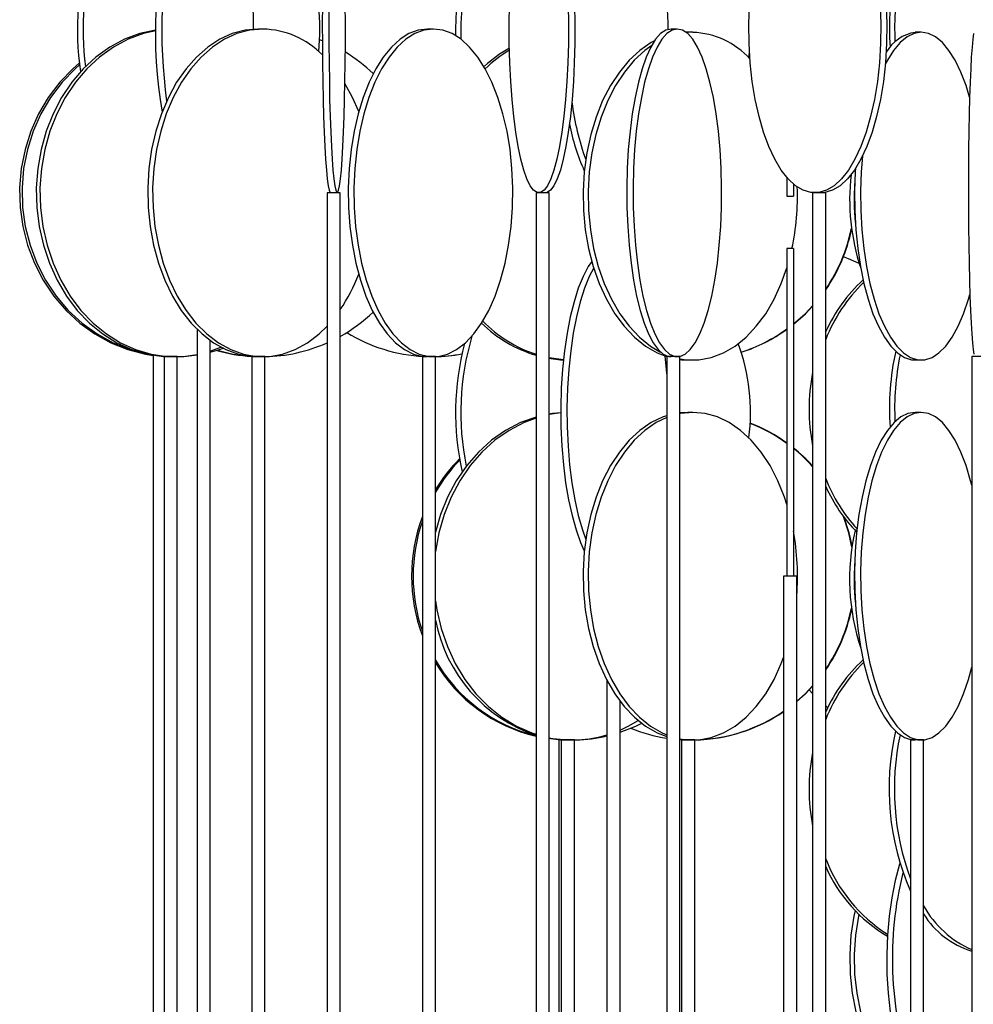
# Model space of a CAD drawing. Header units: millimetres. Extents: x 689 to 2936, y 194 to 2979.
# Tile 36 of 45: x 2385 to 2530, y 2014 to 2164. Entities that reach past the tile are written whole.
import ezdxf

# ---------------------------------------------------------------- set-up
doc = ezdxf.new("R2010")
doc.units = ezdxf.units.MM

msp = doc.modelspace()

# ---------------------------------------------------------------- linework, layer by layer
at = {"color": 7, "linetype": 'Continuous', "lineweight": 25}
for p, q in [((2421.83, 2162.99), (2421.09, 2162.99)), ((2447.86, 2162.99), (2446.98, 2162.99)), ((2485.1, 2162.99), (2484.14, 2162.99)), ((2486.69, 2162.49), (2486.45, 2162.49)), ((2487.46, 2162.49), (2486.51, 2162.44)), ((2487.46, 2162.49), (2486.69, 2162.49)), ((2522.35, 2162.49), (2521.42, 2162.49)), ((2430.91, 2161.19), (2430.47, 2161.36)), ((2496.02, 2158.6), (2496.12, 2159.47)), ((2501.83, 2140.34), (2501.83, 2137.49)), ((2502.83, 2139.34), (2502.83, 2137.49)), ((2431.64, 2137.99), (2431.64, 1587.49)), ((2433.64, 2137.99), (2431.64, 2137.99)), ((2433.64, 1587.49), (2433.64, 2137.99)), ((2463.54, 2137.99), (2463.54, 1587.49)), ((2465.54, 2137.99), (2463.54, 2137.99)), ((2465.54, 1587.49), (2465.54, 2137.99)), ((2501.83, 2137.49), (2502.83, 2137.49)), ((2505.76, 2137.99), (2505.76, 1587.49)), ((2507.76, 2137.99), (2505.76, 2137.99)), ((2507.76, 1587.49), (2507.76, 2137.99)), ((2502.83, 2129.49), (2501.83, 2129.49)), ((2501.83, 2129.49), (2501.83, 2079.49)), ((2502.83, 2129.49), (2502.83, 2079.49)), ((2411.79, 2117.15), (2411.79, 1587.49)), ((2413.79, 1587.49), (2413.79, 2115.46)), ((2405.05, 2113.22), (2405.05, 1587.49)), ((2406.74, 2112.99), (2406.74, 1577.59)), ((2408.3, 2112.99), (2406.74, 2112.99)), ((2407.05, 2112.99), (2407.05, 2113.01)), ((2408.74, 2112.99), (2408.3, 2112.99)), ((2408.74, 1583.98), (2408.74, 2112.99)), ((2420.12, 2112.99), (2420.12, 1562.49)), ((2421.86, 2112.99), (2420.12, 2112.99)), ((2422.12, 2112.99), (2421.86, 2112.99)), ((2422.12, 1562.49), (2422.12, 2112.99)), ((2446.18, 2112.99), (2446.18, 1562.49)), ((2448.05, 2112.99), (2446.18, 2112.99)), ((2448.18, 2112.99), (2448.05, 2112.99)), ((2448.18, 1562.49), (2448.18, 2112.99)), ((2465.54, 2112.84), (2467.71, 2112.54)), ((2483.49, 2112.99), (2483.49, 1562.49)), ((2485.49, 2112.99), (2483.49, 2112.99)), ((2485.49, 1562.49), (2485.49, 2112.99)), ((2530.05, 2112.99), (2530.05, 1562.49)), ((2532.05, 2112.99), (2530.05, 2112.99)), ((2486.69, 2112.49), (2487.46, 2112.49)), ((2521.42, 2112.49), (2522.35, 2112.49)), ((2486.69, 2104.49), (2485.49, 2104.42)), ((2487.46, 2104.49), (2486.69, 2104.49)), ((2522.35, 2104.49), (2521.42, 2104.49)), ((2501.33, 2079.49), (2501.33, 1643.99)), ((2503.33, 2079.49), (2501.33, 2079.49)), ((2503.33, 1643.99), (2503.33, 2079.49)), ((2474.35, 2063.6), (2474.35, 1643.99)), ((2505.25, 2062.14), (2505.76, 2061.6)), ((2476.35, 1643.99), (2476.35, 2060.43)), ((2467.05, 1643.99), (2467.05, 2054.55)), ((2467.39, 2054.49), (2467.39, 1625.18)), ((2468.92, 2054.49), (2467.39, 2054.49)), ((2469.39, 2054.49), (2468.92, 2054.49)), ((2469.39, 1636.59), (2469.39, 2054.49)), ((2485.49, 2054.55), (2485.74, 2054.53)), ((2485.76, 2054.49), (2485.76, 1618.99)), ((2487.53, 2054.49), (2485.76, 2054.49)), ((2487.76, 2054.49), (2487.53, 2054.49)), ((2487.76, 1618.99), (2487.76, 2054.49)), ((2520.7, 2054.49), (2520.7, 1618.99)), ((2522.7, 2054.49), (2520.7, 2054.49)), ((2522.7, 1618.99), (2522.7, 2054.49))]:
    msp.add_line(p, q, dxfattribs=at)
at = {"color": 7, "linetype": 'Continuous', "lineweight": 25, "flags": 128}
for points in [[(2430.92, 2166.68), (2430.9, 2163.73), (2430.91, 2160.77), (2430.93, 2157.84), (2430.97, 2154.98), (2431.02, 2152.24), (2431.1, 2149.64), (2431.18, 2147.24), (2431.29, 2145.05), (2431.4, 2143.12), (2431.52, 2141.46), (2431.66, 2140.11), (2431.8, 2139.08), (2431.94, 2138.38), (2432.09, 2138.03), (2432.17, 2137.99)], [(2431.91, 2166.68), (2431.9, 2163.73), (2431.91, 2160.77), (2431.93, 2157.84), (2431.97, 2154.98), (2432.02, 2152.24), (2432.1, 2149.64), (2432.18, 2147.24), (2432.28, 2145.05), (2432.4, 2143.12), (2432.52, 2141.46), (2432.65, 2140.11), (2432.79, 2139.08), (2432.94, 2138.38), (2433.09, 2138.03), (2433.24, 2138.03), (2433.39, 2138.38), (2433.53, 2139.08), (2433.67, 2140.11), (2433.81, 2141.46), (2433.93, 2143.12), (2434.04, 2145.05), (2434.14, 2147.24), (2434.23, 2149.64), (2434.3, 2152.24), (2434.36, 2154.98), (2434.4, 2157.84), (2434.42, 2160.77), (2434.43, 2163.73), (2434.41, 2166.68)], [(2468.43, 2166.68), (2468.48, 2163.73), (2468.47, 2160.77), (2468.39, 2157.84), (2468.24, 2154.98), (2468.04, 2152.24), (2467.78, 2149.64), (2467.47, 2147.24), (2467.11, 2145.05), (2466.7, 2143.12), (2466.26, 2141.46), (2465.78, 2140.11), (2465.28, 2139.08), (2464.76, 2138.38), (2464.22, 2138.03), (2463.69, 2138.03), (2463.15, 2138.38), (2462.63, 2139.08), (2462.13, 2140.11), (2461.65, 2141.46), (2461.21, 2143.12), (2460.8, 2145.05), (2460.44, 2147.24), (2460.12, 2149.64), (2459.87, 2152.24), (2459.66, 2154.98), (2459.52, 2157.84), (2459.44, 2160.77), (2459.43, 2163.73), (2459.47, 2166.68)], [(2469.42, 2166.68), (2469.46, 2163.73), (2469.45, 2160.77), (2469.37, 2157.84), (2469.23, 2154.98), (2469.03, 2152.24), (2468.77, 2149.64), (2468.45, 2147.24), (2468.09, 2145.05), (2467.69, 2143.12), (2467.24, 2141.46), (2466.76, 2140.11), (2466.26, 2139.08), (2465.74, 2138.38), (2465.21, 2138.03), (2464.94, 2137.99)], [(2516.07, 2166.68), (2516.17, 2163.73), (2516.14, 2160.77), (2515.96, 2157.84), (2515.64, 2154.98), (2515.2, 2152.24), (2514.62, 2149.64), (2513.92, 2147.24), (2513.12, 2145.05), (2512.21, 2143.12), (2511.22, 2141.46), (2510.16, 2140.11), (2509.04, 2139.08), (2507.88, 2138.38), (2506.7, 2138.03), (2505.5, 2138.03), (2504.32, 2138.38), (2503.16, 2139.08), (2502.04, 2140.11), (2500.97, 2141.46), (2499.98, 2143.12), (2499.08, 2145.05), (2498.27, 2147.24), (2497.58, 2149.64), (2497, 2152.24), (2496.55, 2154.98), (2496.24, 2157.84), (2496.06, 2160.77), (2496.03, 2163.73), (2496.13, 2166.68)], [(2516.98, 2166.68), (2517.09, 2163.73), (2517.05, 2160.77), (2516.87, 2157.84), (2516.56, 2154.98), (2516.11, 2152.24), (2515.53, 2149.64), (2514.84, 2147.24), (2514.03, 2145.05), (2513.13, 2143.12), (2512.14, 2141.46), (2511.08, 2140.11), (2509.96, 2139.08), (2508.8, 2138.38), (2507.61, 2138.03), (2507.01, 2137.99)], [(2405.46, 2162.82), (2405.43, 2162.81), (2403.02, 2162.29), (2400.68, 2161.42), (2398.44, 2160.23), (2396.33, 2158.72), (2394.39, 2156.93), (2392.63, 2154.86), (2391.09, 2152.56), (2389.78, 2150.06), (2388.73, 2147.38), (2387.95, 2144.58), (2387.45, 2141.68), (2387.23, 2138.73), (2387.3, 2135.77), (2387.66, 2132.84), (2388.31, 2129.98), (2389.23, 2127.24), (2390.41, 2124.64), (2391.83, 2122.24), (2393.49, 2120.05), (2395.34, 2118.12), (2397.37, 2116.46), (2399.54, 2115.11), (2401.84, 2114.08), (2404.22, 2113.38), (2406.65, 2113.03), (2407.87, 2112.99)], [(2405.46, 2162.73), (2403.58, 2162.29), (2401.24, 2161.42), (2399, 2160.23), (2396.9, 2158.72), (2394.95, 2156.93), (2393.2, 2154.86), (2391.65, 2152.56), (2390.35, 2150.06), (2389.3, 2147.38), (2388.51, 2144.58), (2388.01, 2141.68), (2387.79, 2138.73), (2387.86, 2135.77), (2388.23, 2132.84), (2388.87, 2129.98), (2389.79, 2127.24), (2390.97, 2124.64), (2392.4, 2122.24), (2394.05, 2120.05), (2395.9, 2118.12), (2397.93, 2116.46), (2400.11, 2115.11), (2402.4, 2114.08), (2404.78, 2113.38), (2407.21, 2113.03), (2409.66, 2113.03), (2411.79, 2113.32)], [(2421.09, 2162.99), (2419.1, 2162.81), (2417.14, 2162.29), (2415.23, 2161.42), (2413.4, 2160.23), (2411.68, 2158.72), (2410.1, 2156.93), (2408.66, 2154.86), (2407.41, 2152.56), (2406.34, 2150.06), (2405.48, 2147.38), (2404.84, 2144.58), (2404.43, 2141.68), (2404.26, 2138.73), (2404.31, 2135.77), (2404.61, 2132.84), (2405.13, 2129.98), (2405.88, 2127.24), (2406.85, 2124.64), (2408.01, 2122.24), (2409.36, 2120.05), (2410.87, 2118.12), (2412.53, 2116.46), (2414.3, 2115.11), (2416.17, 2114.08), (2418.11, 2113.38), (2420.09, 2113.03), (2421.09, 2112.99)], [(2421.83, 2162.99), (2419.84, 2162.81), (2417.87, 2162.29), (2415.97, 2161.42), (2414.14, 2160.23), (2412.42, 2158.72), (2410.83, 2156.93), (2409.4, 2154.86), (2408.15, 2152.56), (2407.08, 2150.06), (2406.22, 2147.38), (2405.58, 2144.58), (2405.17, 2141.68), (2404.99, 2138.73), (2405.05, 2135.77), (2405.35, 2132.84), (2405.87, 2129.98), (2406.62, 2127.24), (2407.59, 2124.64), (2408.75, 2122.24), (2410.1, 2120.05), (2411.61, 2118.12), (2413.26, 2116.46), (2415.04, 2115.11), (2416.91, 2114.08), (2418.85, 2113.38), (2420.83, 2113.03), (2422.83, 2113.03), (2424.81, 2113.38), (2426.75, 2114.08), (2428.62, 2115.11), (2430.4, 2116.46), (2431.64, 2117.66)], [(2446.98, 2162.99), (2445.55, 2162.81), (2444.13, 2162.29), (2442.76, 2161.42), (2441.44, 2160.23), (2440.2, 2158.72), (2439.06, 2156.93), (2438.03, 2154.86), (2437.13, 2152.56), (2436.36, 2150.06), (2435.74, 2147.38), (2435.28, 2144.58), (2434.98, 2141.68), (2434.86, 2138.73), (2434.9, 2135.77), (2435.11, 2132.84), (2435.49, 2129.98), (2436.03, 2127.24), (2436.72, 2124.64), (2437.56, 2122.24), (2438.53, 2120.05), (2439.62, 2118.12), (2440.81, 2116.46), (2442.09, 2115.11), (2443.44, 2114.08), (2444.84, 2113.38), (2446.26, 2113.03), (2446.98, 2112.99)], [(2447.86, 2162.99), (2446.42, 2162.81), (2445.01, 2162.29), (2443.63, 2161.42), (2442.32, 2160.23), (2441.08, 2158.72), (2439.94, 2156.93), (2438.91, 2154.86), (2438, 2152.56), (2437.23, 2150.06), (2436.61, 2147.38), (2436.15, 2144.58), (2435.86, 2141.68), (2435.73, 2138.73), (2435.77, 2135.77), (2435.99, 2132.84), (2436.36, 2129.98), (2436.9, 2127.24), (2437.6, 2124.64), (2438.44, 2122.24), (2439.41, 2120.05), (2440.49, 2118.12), (2441.69, 2116.46), (2442.97, 2115.11), (2444.31, 2114.08), (2445.71, 2113.38), (2447.14, 2113.03), (2448.57, 2113.03), (2450, 2113.38), (2451.4, 2114.08), (2452.75, 2115.11), (2454.02, 2116.46), (2455.22, 2118.12), (2456.3, 2120.05), (2457.27, 2122.24), (2458.11, 2124.64), (2458.81, 2127.24), (2459.35, 2129.98), (2459.72, 2132.84), (2459.94, 2135.77), (2459.98, 2138.73), (2459.85, 2141.68), (2459.56, 2144.58), (2459.1, 2147.38), (2458.48, 2150.06), (2457.71, 2152.56), (2456.8, 2154.86), (2455.77, 2156.93), (2454.63, 2158.72), (2453.39, 2160.23), (2452.08, 2161.42), (2450.7, 2162.29), (2449.29, 2162.81), (2447.86, 2162.99)], [(2484.14, 2162.99), (2483.34, 2162.81), (2482.55, 2162.29), (2481.79, 2161.42), (2481.05, 2160.23), (2480.36, 2158.72), (2479.73, 2156.93), (2479.15, 2154.86), (2478.65, 2152.56), (2478.22, 2150.06), (2477.88, 2147.38), (2477.62, 2144.58), (2477.45, 2141.68), (2477.38, 2138.73), (2477.41, 2135.77), (2477.52, 2132.84), (2477.74, 2129.98), (2478.04, 2127.24), (2478.42, 2124.64), (2478.89, 2122.24), (2479.43, 2120.05), (2480.04, 2118.12), (2480.7, 2116.46), (2481.42, 2115.11), (2482.17, 2114.08), (2482.94, 2113.38), (2483.74, 2113.03), (2484.14, 2112.99)], [(2485.1, 2162.99), (2484.3, 2162.81), (2483.52, 2162.29), (2482.75, 2161.42), (2482.02, 2160.23), (2481.33, 2158.72), (2480.69, 2156.93), (2480.11, 2154.86), (2479.61, 2152.56), (2479.18, 2150.06), (2478.84, 2147.38), (2478.58, 2144.58), (2478.42, 2141.68), (2478.35, 2138.73), (2478.37, 2135.77), (2478.49, 2132.84), (2478.7, 2129.98), (2479, 2127.24), (2479.39, 2124.64), (2479.85, 2122.24), (2480.39, 2120.05), (2481, 2118.12), (2481.67, 2116.46), (2482.38, 2115.11), (2483.13, 2114.08), (2483.91, 2113.38), (2484.7, 2113.03), (2485.5, 2113.03), (2486.3, 2113.38), (2487.08, 2114.08), (2487.83, 2115.11), (2488.54, 2116.46), (2489.21, 2118.12), (2489.81, 2120.05), (2490.35, 2122.24), (2490.82, 2124.64), (2491.21, 2127.24), (2491.51, 2129.98), (2491.72, 2132.84), (2491.84, 2135.77), (2491.86, 2138.73), (2491.79, 2141.68), (2491.63, 2144.58), (2491.37, 2147.38), (2491.02, 2150.06), (2490.6, 2152.56), (2490.09, 2154.86), (2489.52, 2156.93), (2488.88, 2158.72), (2488.19, 2160.23), (2487.46, 2161.42), (2486.69, 2162.29), (2485.9, 2162.81), (2485.1, 2162.99)], [(2522.35, 2162.49), (2521.25, 2162.31), (2520.17, 2161.79), (2519.12, 2160.92), (2518.12, 2159.73), (2517.17, 2158.22), (2516.86, 2157.62)], [(2529.73, 2152.58), (2529.18, 2154.36), (2528.4, 2156.43), (2527.52, 2158.22), (2526.58, 2159.73), (2525.57, 2160.92), (2524.52, 2161.79), (2523.44, 2162.31), (2522.35, 2162.49)], [(2481.63, 2161.2), (2481.12, 2160.92), (2479.39, 2159.73), (2477.76, 2158.22), (2476.26, 2156.43), (2474.9, 2154.36), (2473.7, 2152.06), (2472.69, 2149.56), (2471.88, 2146.88), (2471.27, 2144.08), (2470.88, 2141.18), (2470.71, 2138.23), (2470.77, 2135.27), (2471.05, 2132.34), (2471.55, 2129.48), (2472.26, 2126.74), (2473.17, 2124.14), (2474.28, 2121.74), (2475.56, 2119.55), (2476.99, 2117.62), (2478.56, 2115.96), (2480.25, 2114.61), (2482.02, 2113.58), (2483.51, 2112.99)], [(2530.33, 2162.29), (2530.21, 2161.42), (2530.1, 2160.23), (2529.99, 2158.72), (2529.9, 2156.93), (2529.81, 2154.86), (2529.73, 2152.56), (2529.67, 2150.06), (2529.62, 2147.38), (2529.58, 2144.58), (2529.55, 2141.68), (2529.54, 2138.73), (2529.54, 2135.77), (2529.56, 2132.84), (2529.59, 2129.98), (2529.64, 2127.24), (2529.7, 2124.64), (2529.77, 2122.24), (2529.85, 2120.05), (2529.94, 2118.12), (2530.05, 2116.46), (2530.15, 2115.11), (2530.27, 2114.08), (2530.39, 2113.38)], [(2481.19, 2160.49), (2480.16, 2159.73), (2478.53, 2158.22), (2477.02, 2156.43), (2475.66, 2154.36), (2474.47, 2152.06), (2473.46, 2149.56), (2472.65, 2146.88), (2472.04, 2144.08), (2471.65, 2141.18), (2471.48, 2138.23), (2471.54, 2135.27), (2471.82, 2132.34), (2472.32, 2129.48), (2473.03, 2126.74), (2473.94, 2124.14), (2475.05, 2121.74), (2476.32, 2119.55), (2477.76, 2117.62), (2479.33, 2115.96), (2481.02, 2114.61), (2482.53, 2113.7)], [(2393.79, 2157.8), (2392.79, 2156.93), (2390.8, 2154.86), (2389.06, 2152.56), (2387.58, 2150.06), (2386.39, 2147.38), (2385.51, 2144.58), (2384.94, 2141.68), (2384.69, 2138.73), (2384.77, 2135.77), (2385.18, 2132.84), (2385.91, 2129.98), (2386.95, 2127.24), (2388.29, 2124.64), (2389.9, 2122.24), (2391.77, 2120.05), (2393.86, 2118.12), (2396.15, 2116.46), (2398.62, 2115.11), (2401.21, 2114.08), (2403.9, 2113.38), (2405.05, 2113.19)], [(2393.82, 2157.53), (2393.14, 2156.93), (2391.16, 2154.86), (2389.42, 2152.56), (2387.94, 2150.06), (2386.75, 2147.38), (2385.87, 2144.58), (2385.3, 2141.68), (2385.05, 2138.73), (2385.13, 2135.77), (2385.54, 2132.84), (2386.27, 2129.98), (2387.31, 2127.24), (2388.64, 2124.64), (2390.26, 2122.24), (2392.12, 2120.05), (2394.22, 2118.12), (2396.51, 2116.46), (2398.97, 2115.11), (2401.57, 2114.08), (2403.92, 2113.45)], [(2436.45, 2150.4), (2435.52, 2152.56), (2434.36, 2154.7)], [(2513.36, 2143.57), (2513.18, 2141.18), (2513.09, 2138.23), (2513.12, 2135.27), (2513.28, 2132.34), (2513.57, 2129.48), (2513.98, 2126.74), (2514.51, 2124.14), (2515.15, 2121.74), (2515.89, 2119.55), (2516.72, 2117.62), (2517.64, 2115.96), (2518.61, 2114.61), (2519.64, 2113.58), (2520.71, 2112.88), (2521.8, 2112.53), (2522.9, 2112.53), (2523.99, 2112.88), (2525.05, 2113.58), (2526.08, 2114.61), (2527.06, 2115.96), (2527.97, 2117.62), (2528.8, 2119.55), (2529.54, 2121.74), (2529.76, 2122.5)], [(2512.28, 2141.68), (2512.25, 2141.18), (2512.16, 2138.23), (2512.19, 2135.27), (2512.35, 2132.34), (2512.64, 2129.48), (2513.05, 2126.74), (2513.58, 2124.14), (2514.22, 2121.74), (2514.96, 2119.55), (2515.8, 2117.62), (2516.71, 2115.96), (2517.68, 2114.61), (2518.71, 2113.58), (2519.78, 2112.88), (2520.87, 2112.53), (2521.42, 2112.49)], [(2512.86, 2127.22), (2511.24, 2127.92), (2510.45, 2128.21)], [(2472.03, 2127.53), (2471.5, 2126.73), (2470.71, 2125.22), (2469.98, 2123.43), (2469.33, 2121.36), (2468.75, 2119.06), (2468.26, 2116.56), (2467.87, 2113.88), (2467.57, 2111.08), (2467.38, 2108.18), (2467.3, 2105.23), (2467.33, 2102.27), (2467.47, 2099.34), (2467.71, 2096.48), (2468.05, 2093.74), (2468.49, 2091.14), (2469.03, 2088.74), (2469.64, 2086.55), (2470.34, 2084.62), (2470.9, 2083.36)], [(2472.33, 2126.52), (2471.66, 2125.22), (2470.93, 2123.43), (2470.28, 2121.36), (2469.7, 2119.06), (2469.21, 2116.56), (2468.82, 2113.88), (2468.52, 2111.08), (2468.34, 2108.18), (2468.25, 2105.23), (2468.28, 2102.27), (2468.42, 2099.34), (2468.66, 2096.48), (2469, 2093.74), (2469.44, 2091.14), (2469.98, 2088.74), (2470.6, 2086.55), (2471.11, 2085.07)], [(2485.49, 2112.68), (2486.51, 2112.53), (2488.41, 2112.53), (2490.29, 2112.88), (2492.13, 2113.58), (2493.91, 2114.61), (2495.59, 2115.96), (2497.16, 2117.62), (2498.6, 2119.55), (2499.87, 2121.74), (2500.98, 2124.14), (2501.83, 2126.54)], [(2502.83, 2117.99), (2504.6, 2119.55), (2505.76, 2120.76)], [(2502.83, 2117.94), (2504.66, 2119.55), (2505.76, 2120.68)], [(2413.79, 2113.84), (2414.46, 2114.08), (2415.4, 2114.46)], [(2413.79, 2113.67), (2415.2, 2114.08), (2415.77, 2114.27)], [(2408.81, 2112.99), (2409.77, 2113.03), (2411.79, 2113.25)], [(2414.84, 2113.96), (2417.3, 2113.38), (2419.83, 2113.06)], [(2465.45, 2112.76), (2467.29, 2112.53), (2467.71, 2112.51)], [(2483.49, 2110.35), (2483.43, 2111.08), (2483.23, 2113.08)], [(2485.49, 2112.56), (2485.74, 2112.53), (2486.69, 2112.49)], [(2505.76, 2106.24), (2505.74, 2105.73), (2505.76, 2103.73)], [(2463.54, 2103.78), (2461.18, 2102.92), (2458.89, 2101.73), (2456.73, 2100.22), (2454.74, 2098.43), (2452.94, 2096.36), (2451.36, 2094.06), (2450.03, 2091.56), (2448.95, 2088.88), (2448.18, 2086.2)], [(2467.3, 2104.44), (2466.04, 2104.31), (2465.45, 2104.22)], [(2467.3, 2104.4), (2466.58, 2104.31), (2465.54, 2104.14)], [(2483.49, 2103.98), (2482.94, 2103.79), (2481.12, 2102.92), (2479.39, 2101.73), (2477.76, 2100.22), (2476.26, 2098.43), (2474.9, 2096.36), (2473.7, 2094.06), (2472.69, 2091.56), (2471.88, 2088.88), (2471.27, 2086.08), (2470.88, 2083.18), (2470.71, 2080.23), (2470.77, 2077.27), (2471.05, 2074.34), (2471.55, 2071.48), (2472.26, 2068.74), (2473.17, 2066.14), (2474.28, 2063.74), (2475.56, 2061.55), (2476.99, 2059.62), (2478.56, 2057.96), (2480.25, 2056.61), (2482.02, 2055.58), (2483.49, 2055)], [(2483.49, 2103.7), (2481.89, 2102.92), (2480.16, 2101.73), (2478.53, 2100.22), (2477.02, 2098.43), (2475.66, 2096.36), (2474.47, 2094.06), (2473.46, 2091.56), (2472.65, 2088.88), (2472.04, 2086.08), (2471.65, 2083.18), (2471.48, 2080.23), (2471.54, 2077.27), (2471.82, 2074.34), (2472.32, 2071.48), (2473.03, 2068.74), (2473.94, 2066.14), (2475.05, 2063.74), (2476.32, 2061.55), (2477.76, 2059.62), (2479.33, 2057.96), (2481.02, 2056.61), (2482.79, 2055.58), (2483.49, 2055.27)], [(2487.46, 2104.49), (2485.57, 2104.31), (2485.49, 2104.3)], [(2501.83, 2090.43), (2501.46, 2091.56), (2500.45, 2094.06), (2499.26, 2096.36), (2497.9, 2098.43), (2496.39, 2100.22), (2494.76, 2101.73), (2493.03, 2102.92), (2491.22, 2103.79), (2489.35, 2104.31), (2487.46, 2104.49)], [(2521.42, 2104.49), (2520.32, 2104.31), (2519.24, 2103.79), (2518.19, 2102.92), (2517.19, 2101.73), (2516.24, 2100.22), (2515.37, 2098.43), (2514.58, 2096.36), (2513.89, 2094.06), (2513.3, 2091.56), (2512.83, 2088.88), (2512.48, 2086.08), (2512.25, 2083.18), (2512.16, 2080.23), (2512.19, 2077.27), (2512.35, 2074.34), (2512.64, 2071.48), (2513.05, 2068.74), (2513.58, 2066.14), (2514.22, 2063.74), (2514.96, 2061.55), (2515.8, 2059.62), (2516.71, 2057.96), (2517.68, 2056.61), (2518.71, 2055.58), (2519.78, 2054.88), (2520.87, 2054.53), (2521.42, 2054.49)], [(2522.35, 2104.49), (2521.25, 2104.31), (2520.17, 2103.79), (2519.12, 2102.92), (2518.12, 2101.73), (2517.17, 2100.22), (2516.3, 2098.43), (2515.51, 2096.36), (2514.82, 2094.06), (2514.23, 2091.56), (2513.76, 2088.88), (2513.41, 2086.08), (2513.18, 2083.18), (2513.09, 2080.23), (2513.12, 2077.27), (2513.28, 2074.34), (2513.57, 2071.48), (2513.98, 2068.74), (2514.51, 2066.14), (2515.15, 2063.74), (2515.89, 2061.55), (2516.72, 2059.62), (2517.64, 2057.96), (2518.61, 2056.61), (2519.64, 2055.58), (2520.71, 2054.88), (2521.8, 2054.53), (2522.9, 2054.53), (2523.99, 2054.88), (2525.05, 2055.58), (2526.08, 2056.61), (2527.06, 2057.96), (2527.97, 2059.62), (2528.8, 2061.55), (2529.54, 2063.74), (2530.05, 2065.59)], [(2530.05, 2093.39), (2529.87, 2094.06), (2529.18, 2096.36), (2528.4, 2098.43), (2527.52, 2100.22), (2526.58, 2101.73), (2525.57, 2102.92), (2524.52, 2103.79), (2523.44, 2104.31), (2522.35, 2104.49)], [(2463.54, 2103.61), (2461.71, 2102.92), (2459.42, 2101.73), (2457.26, 2100.22), (2455.27, 2098.43), (2453.48, 2096.36), (2451.9, 2094.06), (2450.56, 2091.56), (2449.48, 2088.88), (2448.68, 2086.08), (2448.18, 2083.27)], [(2511.77, 2083.93), (2511.29, 2086.08), (2510.45, 2088.6)], [(2511.8, 2084.13), (2511.35, 2086.08), (2510.59, 2088.42)], [(2448.18, 2075.71), (2448.39, 2074.34), (2449.05, 2071.48), (2449.99, 2068.74), (2451.2, 2066.14), (2452.66, 2063.74), (2454.35, 2061.55), (2456.25, 2059.62), (2458.32, 2057.96), (2460.55, 2056.61), (2462.9, 2055.58), (2463.54, 2055.36)], [(2485.49, 2054.68), (2486.51, 2054.53), (2488.41, 2054.53), (2490.29, 2054.88), (2492.13, 2055.58), (2493.91, 2056.61), (2495.59, 2057.96), (2497.16, 2059.62), (2498.6, 2061.55), (2499.87, 2063.74), (2500.98, 2066.14), (2501.33, 2067.07)], [(2503.33, 2060.4), (2504.6, 2061.55), (2505.76, 2062.76)], [(2503.33, 2060.35), (2504.66, 2061.55), (2505.76, 2062.68)], [(2507.76, 2059.72), (2507.89, 2059.62), (2508.07, 2059.47)], [(2476.35, 2056.01), (2477.6, 2056.61), (2479.11, 2057.48)], [(2476.35, 2055.67), (2478.76, 2056.61), (2479.66, 2057.04)], [(2465.45, 2054.76), (2467.29, 2054.53), (2468.54, 2054.49)], [(2485.49, 2054.56), (2485.74, 2054.53), (2486.69, 2054.49)], [(2505.76, 2048.24), (2505.74, 2047.73), (2505.76, 2045.73)], [(2519.06, 2035.73), (2519.01, 2035.56), (2518.36, 2033.06), (2517.83, 2030.38), (2517.44, 2027.58), (2517.19, 2024.68), (2517.08, 2021.73), (2517.11, 2018.77), (2517.3, 2015.84), (2517.62, 2012.98), (2518.08, 2010.24), (2518.67, 2007.64), (2519.38, 2005.24), (2520.21, 2003.05), (2520.7, 2001.97)], [(2512.25, 2028.46), (2512.06, 2027.58), (2511.61, 2024.68), (2511.42, 2021.73), (2511.48, 2018.77), (2511.8, 2015.84), (2512.37, 2012.98), (2513.18, 2010.24), (2514.23, 2007.64), (2515.49, 2005.24), (2516.95, 2003.05), (2518.59, 2001.12), (2520.38, 1999.46), (2520.7, 1999.21)], [(2512.8, 2027.89), (2512.74, 2027.58), (2512.29, 2024.68), (2512.1, 2021.73), (2512.17, 2018.77), (2512.49, 2015.84), (2513.06, 2012.98), (2513.87, 2010.24), (2514.91, 2007.64), (2516.17, 2005.24), (2517.63, 2003.05), (2519.27, 2001.12), (2520.7, 1999.77)]]:
    msp.add_lwpolyline(points, dxfattribs=at)
at = {"color": 7, "linetype": 'Continuous', "lineweight": 25}
for centre, radius, start, end in [((2482.06, 2162.78), 76.66, 166.2379, 189.3756), ((2485.7, 2162.8), 79.31, 167.6013, 187.8395), ((2441.1, 2162.96), 47.59, 163.9711, 187.8495), ((2442.17, 2162.97), 47.79, 164.818, 186.8606), ((2394.96, 2163.01), 35.55, 354.4274, 16.9129), ((2491.65, 2162.59), 40.41, 165.1051, 180.849), ((2492.18, 2162.59), 40.14, 163.2952, 181.6521), ((2558.63, 2162.99), 41.15, 167.605, 183.8556), ((2334.73, 2163.06), 85.66, 359.9327, 5.3415), ((2406.67, 2162.58), 77.03, 0.2625, 6.3338), ((2559.32, 2163.01), 41.04, 168.3869, 182.7361), ((2421.48, 2149.76), 13.23, 44.5197, 88.4913), ((2487.05, 2150.19), 12.3, 42.0423, 88.1093), ((2522.38, 2156.34), 6.22, 98.8942, 150.0643), ((2421.59, 2138.21), 24.8, 46.4764, 58.8589), ((2469.7, 2141.93), 20.83, 119.4593, 132.3493), ((2470.34, 2141.78), 21.01, 121.1768, 133.8848), ((2511.47, 2157.48), 42.85, 187.5909, 199.6478), ((2499.19, 2154.3), 31.11, 190.7727, 204.5808), ((2544.81, 2136.99), 33.4, 173.529, 198.3191), ((2465.11, 2137.48), 38.34, 347.9735, 2.1066), ((2546.25, 2136.99), 34.16, 175.8943, 185.8453), ((2487.14, 2137.48), 25.03, 325.4662, 348.7964), ((2487.2, 2137.48), 25.03, 325.2027, 348.3402), ((2411.58, 2135.06), 26.62, 325.9708, 339.1344), ((2530.14, 2106.65), 24.58, 132.7539, 155.5971), ((2530.88, 2106.49), 24.86, 134.2223, 158.48), ((2421.6, 2137.75), 24.78, 299.0643, 313.5281), ((2469.24, 2132.46), 20.08, 225.6539, 253.5023), ((2469.84, 2132.57), 20.22, 224.4268, 251.8253), ((2487.21, 2137.41), 24.93, 287.8467, 305.9153), ((2447.63, 2137.78), 24.79, 238.3731, 267.0873), ((2493.02, 2104.45), 40.98, 163.4457, 191.5212), ((2487.28, 2137.41), 24.93, 287.7033, 305.7299), ((2421.68, 2137.58), 24.59, 271.057, 293.8834), ((2492.37, 2104.47), 41.13, 165.202, 192.7235), ((2466.01, 2104.5), 30.27, 352.5991, 20.245), ((2421.55, 2137.56), 24.57, 253.9787, 266.6334), ((2447.72, 2137.75), 24.76, 270.5998, 280.4359), ((2447.62, 2137.75), 24.76, 271.0478, 280.6795), ((2558.63, 2104.99), 41.15, 167.605, 183.8556), ((2559.32, 2105.01), 41.04, 168.3869, 182.7361), ((2534.27, 2104.99), 29.05, 168.8888, 191.1112), ((2487.21, 2079.56), 24.93, 54.0859, 68.8035), ((2487.28, 2079.56), 24.93, 54.2713, 68.9615), ((2487.25, 2079.53), 24.97, 42.174, 51.3896), ((2487.19, 2079.53), 24.97, 41.9499, 51.1971), ((2469.48, 2079.86), 24.87, 135.153, 148.9287), ((2469.74, 2079.85), 24.9, 135.8437, 150.036), ((2531.14, 2103.63), 25.15, 201.6047, 222.322), ((2530.28, 2103.39), 24.73, 204.4183, 224.0226), ((2470.24, 2079.49), 25.72, 159.3074, 200.6926), ((2470.49, 2079.49), 25.73, 160.923, 199.077), ((2464.98, 2079.49), 38.47, 355.5707, 10.2577), ((2544.84, 2079), 33.44, 167.108, 198.325), ((2546.25, 2078.99), 34.16, 175.8943, 185.8453), ((2487.14, 2079.48), 25.03, 325.4662, 348.7964), ((2487.2, 2079.48), 25.03, 325.2027, 348.3402), ((2470.98, 2077.2), 23.23, 190.9927, 251.3114), ((2469.29, 2078.75), 24.31, 209.7315, 256.3136), ((2469.03, 2078.74), 24.29, 210.8509, 256.9263), ((2530.14, 2048.65), 24.58, 132.7539, 155.5971), ((2530.88, 2048.49), 24.86, 134.2223, 158.48), ((2487.29, 2079.4), 24.91, 271.1104, 304.3317), ((2487.22, 2079.4), 24.91, 271.5299, 304.514), ((2487.22, 2079.39), 24.9, 248.2003, 261.3696), ((2556.45, 2047.05), 39.02, 167.0066, 203.6098), ((2469.08, 2072.49), 18, 258.6513, 287.0179), ((2468.99, 2078.01), 23.52, 271.5737, 283.1577), ((2557.87, 2047.02), 39.63, 167.9818, 200.2516), ((2534.27, 2046.99), 29.05, 168.8888, 191.1112), ((2529.82, 2044.82), 23.63, 200.9516, 237.6979), ((2529.11, 2044.62), 23.35, 203.8904, 239.2791), ((2571.77, 2021.13), 53.84, 165.9191, 198.4384), ((2536.03, 2036.51), 15.21, 208.8053, 246.8521), ((2534.06, 2035.09), 13.43, 212.176, 252.6007)]:
    msp.add_arc(centre, radius, start, end, dxfattribs=at)

doc.saveas('drawing.dxf')
